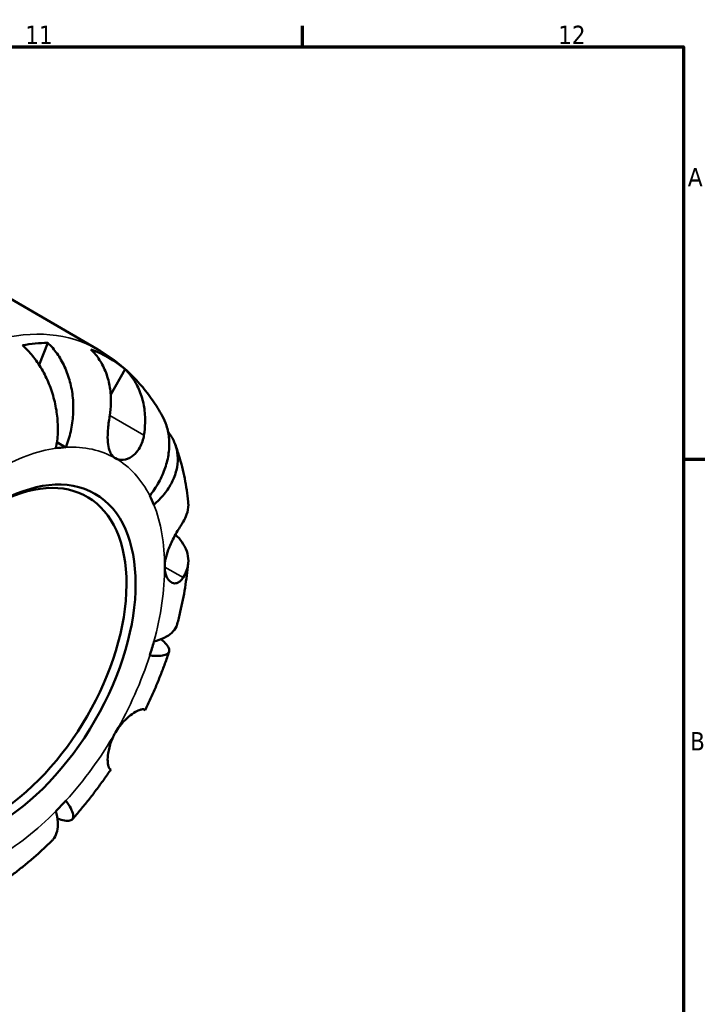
# Model space of a CAD drawing. Header units: millimetres. Extents: x 0 to 903, y 0 to 960.
# Tile 9 of 10: x 734 to 824, y 448 to 578. Entities that reach past the tile are written whole.
import ezdxf

# ---------------------------------------------------------------- set-up
doc = ezdxf.new("R2010")
doc.units = ezdxf.units.MM
for name, color, linetype, lineweight in [('Border (ANSI)', 7, 'Continuous', 70), ('Visible (ANSI)', 7, 'Continuous', 50), ('Visible Narrow (ANSI)', 7, 'Continuous', 35)]:
    doc.layers.add(name, color=color, linetype=linetype, lineweight=lineweight)
doc.styles.add('Note Text (ANSI)', font='tahoma.ttf')

# ---------------------------------------------------------------- blocks, each defined once
blk = doc.blocks.new('Borders Default Border')
at = {"layer": 'Border (ANSI)'}
for p, q in [((770.92, 574), (770.92, 576.8)), ((821, 519.75), (823.8, 519.75))]:
    blk.add_line(p, q, dxfattribs=at)
at = {"layer": 'Border (ANSI)', "flags": 128}
blk.add_lwpolyline([(20, 20), (20, 574), (821, 574), (821, 20), (20, 20)], dxfattribs=at)
at = {"layer": 'Border (ANSI)', "color": 5, "true_color": 0x0000ff, "char_height": 2.4, "attachment_point": 7, "style": 'Note Text (ANSI)'}
for s, insert in [('11', (734.43, 574.4)), ('12', (804.52, 574.4)), ('A', (821.58, 555.68)), ('B', (821.87, 481.43))]:
    blk.add_mtext(s, dxfattribs=dict(at, insert=insert))

msp = doc.modelspace()

# ---------------------------------------------------------------- linework, layer by layer
at = {"layer": 'Visible (ANSI)'}
for p, q in [((728.15, 543.34), (743.97, 534.2)), ((737.39, 535.07), (736.26, 532.18)), ((747.58, 531.58), (745.68, 528.28)), ((739.78, 521.31), (738.61, 521.99)), ((750.05, 486.82), (750.21, 486.73)), ((745.71, 478.93), (745.55, 479.02))]:
    msp.add_line(p, q, dxfattribs=at)
for centre, major_axis, start_param, end_param in [((724.31, 496.48), (21.14, 36.61), 0.332561, 0.452837), ((724.31, 496.48), (21.14, 36.61), 6.176532, 6.389839), ((730.68, 492.81), (15.62, 27.06), 0.360694, 0.424705), ((730.08, 493.15), (12.5, 21.65), 2.373053, 7.051725), ((730.68, 492.81), (15.62, 27.06), 5.858481, 5.922492), ((730.68, 492.81), (15.62, 27.06), 5.073083, 5.137094), ((730.68, 492.81), (15.62, 27.06), 4.287684, 4.351695)]:
    msp.add_ellipse(centre, major_axis=major_axis, ratio=0.57735, start_param=start_param, end_param=end_param, dxfattribs=at)
msp.add_ellipse((730.68, 492.81), major_axis=(12.92, 22.39), ratio=0.57735, dxfattribs=at)
for points, knots in [([(738.48, 521.18), (738.6, 521.81), (738.69, 522.51), (738.74, 523.97), (738.71, 524.72), (738.56, 526.09), (738.43, 526.83), (738.06, 528.31), (737.82, 529.03), (737.3, 530.31), (736.97, 530.98), (736.23, 532.25), (735.82, 532.84), (735.02, 533.83), (734.56, 534.31), (734.07, 534.74)], [5.016117, 5.016117, 5.016117, 5.016117, 5.225788, 5.225788, 5.435459, 5.435459, 5.644344, 5.644344, 5.853229, 5.853229, 6.061567, 6.061567, 6.269906, 6.269906, 6.472482, 6.472482, 6.472482, 6.472482]), ([(737.39, 535.07), (737.85, 534.64), (738.27, 534.15), (738.97, 533.15), (739.32, 532.56), (739.91, 531.27), (740.15, 530.59), (740.49, 529.29), (740.63, 528.56), (740.77, 527.07), (740.77, 526.3), (740.69, 524.91), (740.59, 524.15), (740.26, 522.67), (740.03, 521.95), (739.78, 521.31)], [0.213434, 0.213434, 0.213434, 0.213434, 0.41601, 0.41601, 0.624348, 0.624348, 0.832687, 0.832687, 1.041572, 1.041572, 1.250457, 1.250457, 1.460128, 1.460128, 1.669799, 1.669799, 1.669799, 1.669799]), ([(745.55, 525.5), (745.63, 526.03), (745.69, 526.58), (745.72, 527.85), (745.67, 528.56), (745.47, 529.82), (745.3, 530.48), (744.83, 531.73), (744.53, 532.31), (743.9, 533.28), (743.52, 533.76), (743.08, 534.18)], [5.5022719, 5.5022719, 5.5022719, 5.5022719, 5.6617261, 5.6617261, 5.8711132, 5.8711132, 6.0795138, 6.0795138, 6.2879145, 6.2879145, 6.4900758, 6.4900758, 6.4900758, 6.4900758]), ([(752.45, 525.46), (752.06, 526.16), (751.64, 526.84), (750.72, 528.18), (750.22, 528.82), (749.15, 530.07), (748.58, 530.67), (747.38, 531.8), (746.74, 532.33), (745.4, 533.33), (744.7, 533.79), (743.97, 534.2)], [5.1636559, 5.1636559, 5.1636559, 5.1636559, 5.2304822, 5.2304822, 5.2973084, 5.2973084, 5.3641347, 5.3641347, 5.4309609, 5.4309609, 5.4977871, 5.4977871, 5.4977871, 5.4977871]), ([(747.58, 531.58), (748.02, 531.16), (748.4, 530.68), (749.03, 529.71), (749.33, 529.13), (749.8, 527.88), (749.97, 527.22), (750.17, 525.97), (750.22, 525.26), (750.19, 523.99), (750.13, 523.43), (750.05, 522.9)], [0.2134384, 0.2134384, 0.2134384, 0.2134384, 0.4155998, 0.4155998, 0.6240004, 0.6240004, 0.8324011, 0.8324011, 1.0417882, 1.0417882, 1.2012424, 1.2012424, 1.2012424, 1.2012424]), ([(746.3, 519.87), (746.13, 519.97), (745.98, 520.1), (745.72, 520.44), (745.61, 520.64), (745.4, 521.21), (745.33, 521.58), (745.27, 522.4), (745.27, 522.84), (745.31, 523.61), (745.34, 523.93), (745.41, 524.56), (745.45, 524.87), (745.52, 525.29), (745.53, 525.39), (745.55, 525.5)], [0, 0, 0, 0, 0.1023049, 0.1023049, 0.2116531, 0.2116531, 0.3586874, 0.3586874, 0.4986154, 0.4986154, 0.596139, 0.596139, 0.690343, 0.690343, 0.7235503, 0.7235503, 0.7235503, 0.7235503]), ([(750.81, 514.94), (751.24, 515.48), (751.66, 516.09), (752.36, 517.36), (752.64, 518.01), (753.05, 519.22), (753.21, 519.88), (753.39, 521.19), (753.4, 521.84), (753.3, 523), (753.19, 523.61), (752.85, 524.64), (752.66, 525.07), (752.45, 525.46)], [5.016117, 5.016117, 5.016117, 5.016117, 5.225788, 5.225788, 5.435459, 5.435459, 5.644344, 5.644344, 5.853229, 5.853229, 6.061567, 6.061567, 6.223386, 6.223386, 6.223386, 6.223386]), ([(750.05, 522.9), (750.03, 522.77), (750, 522.64), (749.9, 522.22), (749.81, 521.94), (749.57, 521.4), (749.43, 521.14), (749.02, 520.58), (748.75, 520.31), (748.09, 519.86), (747.7, 519.71), (746.96, 519.63), (746.6, 519.7), (746.3, 519.87)], [-0.7247441, -0.7247441, -0.7247441, -0.7247441, -0.6829269, -0.6829269, -0.5894676, -0.5894676, -0.4901439, -0.4901439, -0.3493352, -0.3493352, -0.178565, -0.178565, 0, 0, 0, 0]), ([(753.22, 523.36), (753.35, 523.19), (753.48, 523.02), (753.86, 522.42), (754.09, 521.94), (754.41, 520.92), (754.48, 520.39), (754.51, 519.4), (754.45, 518.84), (754.18, 517.74), (753.97, 517.19), (753.46, 516.2), (753.12, 515.67), (752.31, 514.65), (751.83, 514.17), (751.35, 513.75)], [0.331944, 0.331944, 0.331944, 0.331944, 0.41601, 0.41601, 0.624348, 0.624348, 0.832687, 0.832687, 1.041572, 1.041572, 1.250457, 1.250457, 1.460128, 1.460128, 1.669799, 1.669799, 1.669799, 1.669799]), ([(755.87, 514.14), (755.81, 514.65), (755.75, 515.17), (755.6, 516.19), (755.51, 516.7), (755.31, 517.71), (755.19, 518.22), (754.94, 519.23), (754.8, 519.73), (754.5, 520.72), (754.34, 521.21), (754.16, 521.71)], [4.8259984, 4.8259984, 4.8259984, 4.8259984, 4.8703509, 4.8703509, 4.9147035, 4.9147035, 4.959056, 4.959056, 5.0034086, 5.0034086, 5.0477611, 5.0477611, 5.0477611, 5.0477611]), ([(755.2, 511.51), (755.39, 511.81), (755.55, 512.13), (755.82, 512.89), (755.89, 513.33), (755.89, 513.87), (755.88, 514), (755.87, 514.14)], [5.5022719, 5.5022719, 5.5022719, 5.5022719, 5.6617261, 5.6617261, 5.8711132, 5.8711132, 5.9393925, 5.9393925, 5.9393925, 5.9393925]), ([(752.78, 505.56), (752.78, 505.89), (752.81, 506.24), (752.97, 507), (753.09, 507.4), (753.45, 508.35), (753.7, 508.88), (754.13, 509.71), (754.3, 510.02), (754.6, 510.53), (754.73, 510.74), (754.97, 511.13), (755.08, 511.32), (755.19, 511.49), (755.2, 511.5), (755.2, 511.51)], [-3.126213, -3.126213, -3.126213, -3.126213, -3.0059213, -3.0059213, -2.8729567, -2.8729567, -2.6978937, -2.6978937, -2.583387, -2.583387, -2.4954757, -2.4954757, -2.4031024, -2.4031024, -2.3983168, -2.3983168, -2.3983168, -2.3983168]), ([(754.2, 509.82), (754.53, 509.51), (754.82, 509.18), (755.3, 508.5), (755.53, 508.08), (755.82, 507.22), (755.89, 506.79), (755.89, 505.98), (755.82, 505.54), (755.55, 504.78), (755.39, 504.46), (755.2, 504.16)], [0.2406818, 0.2406818, 0.2406818, 0.2406818, 0.4155998, 0.4155998, 0.6240004, 0.6240004, 0.8324011, 0.8324011, 1.0417882, 1.0417882, 1.2012424, 1.2012424, 1.2012424, 1.2012424]), ([(755.2, 504.16), (755.14, 504.07), (755.08, 503.98), (754.91, 503.78), (754.79, 503.67), (754.54, 503.5), (754.39, 503.44), (754.03, 503.39), (753.81, 503.44), (753.37, 503.71), (753.16, 503.96), (752.86, 504.64), (752.78, 505.08), (752.78, 505.56)], [-0.7196887, -0.7196887, -0.7196887, -0.7196887, -0.6691335, -0.6691335, -0.5844829, -0.5844829, -0.490085, -0.490085, -0.3476599, -0.3476599, -0.1782767, -0.1782767, 0, 0, 0, 0]), ([(754.43, 498.04), (754.57, 498.58), (754.7, 499.11), (754.95, 500.17), (755.06, 500.71), (755.27, 501.77), (755.37, 502.31), (755.54, 503.37), (755.62, 503.91), (755.76, 504.97), (755.82, 505.51), (755.87, 506.04)], [4.3713006, 4.3713006, 4.3713006, 4.3713006, 4.4162597, 4.4162597, 4.4612187, 4.4612187, 4.5061778, 4.5061778, 4.5511369, 4.5511369, 4.596096, 4.596096, 4.596096, 4.596096]), ([(751.35, 495.74), (751.83, 495.87), (752.31, 496.04), (753.12, 496.45), (753.46, 496.68), (753.97, 497.15), (754.18, 497.42), (754.36, 497.82), (754.4, 497.93), (754.43, 498.04)], [5.0161165, 5.0161165, 5.0161165, 5.0161165, 5.2257877, 5.2257877, 5.4354588, 5.4354588, 5.6443437, 5.6443437, 5.7218214, 5.7218214, 5.7218214, 5.7218214]), ([(752.3, 496.06), (752.58, 495.83), (752.82, 495.59), (753.19, 495.14), (753.3, 494.93), (753.4, 494.59), (753.39, 494.43), (753.21, 494.17), (753.05, 494.06), (752.64, 493.93), (752.36, 493.88), (751.66, 493.85), (751.24, 493.87), (750.81, 493.92)], [0.426776, 0.426776, 0.426776, 0.426776, 0.624348, 0.624348, 0.832687, 0.832687, 1.041572, 1.041572, 1.250457, 1.250457, 1.460128, 1.460128, 1.669799, 1.669799, 1.669799, 1.669799]), ([(750.21, 486.73), (750.45, 487.23), (750.69, 487.73), (751.15, 488.74), (751.38, 489.25), (751.81, 490.27), (752.02, 490.79), (752.43, 491.82), (752.62, 492.33), (753, 493.37), (753.18, 493.89), (753.35, 494.41)], [4.0463972, 4.0463972, 4.0463972, 4.0463972, 4.090819, 4.090819, 4.1352408, 4.1352408, 4.1796625, 4.1796625, 4.2240843, 4.2240843, 4.2685061, 4.2685061, 4.2685061, 4.2685061]), ([(746.3, 483.78), (746.47, 484.08), (746.66, 484.36), (747.09, 484.91), (747.32, 485.18), (747.88, 485.73), (748.2, 486), (748.81, 486.42), (749.08, 486.58), (749.47, 486.75), (749.61, 486.8), (749.84, 486.85), (749.92, 486.86), (750.01, 486.84), (750.03, 486.83), (750.05, 486.82)], [0, 0, 0, 0, 0.1023049, 0.1023049, 0.2116531, 0.2116531, 0.3586874, 0.3586874, 0.4986154, 0.4986154, 0.596139, 0.596139, 0.690343, 0.690343, 0.7235503, 0.7235503, 0.7235503, 0.7235503]), ([(745.55, 479.02), (745.53, 479.04), (745.51, 479.05), (745.44, 479.13), (745.4, 479.22), (745.33, 479.45), (745.31, 479.6), (745.27, 480.05), (745.27, 480.37), (745.35, 481.18), (745.45, 481.67), (745.77, 482.72), (746.01, 483.27), (746.3, 483.78)], [-0.7247441, -0.7247441, -0.7247441, -0.7247441, -0.6829269, -0.6829269, -0.5894676, -0.5894676, -0.4901439, -0.4901439, -0.3493352, -0.3493352, -0.178565, -0.178565, 0, 0, 0, 0]), ([(740.63, 472.37), (740.99, 472.78), (741.35, 473.19), (742.06, 474.04), (742.41, 474.46), (743.1, 475.33), (743.44, 475.77), (744.1, 476.66), (744.43, 477.11), (745.08, 478.01), (745.4, 478.47), (745.71, 478.93)], [3.5854755, 3.5854755, 3.5854755, 3.5854755, 3.6298973, 3.6298973, 3.6743191, 3.6743191, 3.7187409, 3.7187409, 3.7631627, 3.7631627, 3.8075844, 3.8075844, 3.8075844, 3.8075844]), ([(739.78, 474.81), (740.03, 474.47), (740.26, 474.12), (740.59, 473.49), (740.69, 473.22), (740.77, 472.8), (740.77, 472.61), (740.63, 472.33), (740.49, 472.24), (740.15, 472.15), (739.91, 472.14), (739.34, 472.24), (739.01, 472.33), (738.67, 472.45)], [5.016117, 5.016117, 5.016117, 5.016117, 5.225788, 5.225788, 5.435459, 5.435459, 5.644344, 5.644344, 5.853229, 5.853229, 6.061567, 6.061567, 6.25914, 6.25914, 6.25914, 6.25914]), ([(738.02, 469.61), (738.1, 469.7), (738.18, 469.79), (738.43, 470.15), (738.56, 470.47), (738.71, 471.14), (738.74, 471.55), (738.69, 472.46), (738.6, 472.95), (738.48, 473.43)], [0.9640942, 0.9640942, 0.9640942, 0.9640942, 1.0415719, 1.0415719, 1.2504568, 1.2504568, 1.4601279, 1.4601279, 1.6697991, 1.6697991, 1.6697991, 1.6697991]), ([(731.81, 464.37), (732.25, 464.68), (732.68, 465), (733.54, 465.65), (733.96, 465.99), (734.79, 466.67), (735.21, 467.02), (736.03, 467.74), (736.43, 468.1), (737.23, 468.85), (737.63, 469.23), (738.02, 469.61)], [3.2578857, 3.2578857, 3.2578857, 3.2578857, 3.3028447, 3.3028447, 3.3478038, 3.3478038, 3.3927629, 3.3927629, 3.437722, 3.437722, 3.4826811, 3.4826811, 3.4826811, 3.4826811])]:
    msp.add_open_spline(points, degree=3, knots=knots, dxfattribs=at)
at = {"layer": 'Visible Narrow (ANSI)'}
for p, q in [((750.05, 522.9), (745.55, 525.5)), ((755.2, 504.16), (752.78, 505.56))]:
    msp.add_line(p, q, dxfattribs=at)
for centre, major_axis, start_param, end_param in [((722.72, 497.4), (21.25, 36.81), 0, 3.141593), ((730.68, 492.81), (-15.62, -27.06), 3.566297, 3.926991), ((730.68, 492.81), (15.62, 27.06), 0, 0.360694), ((730.68, 492.81), (15.62, 27.06), 5.922492, 6.283185), ((730.68, 492.81), (15.62, 27.06), 5.497787, 5.858481), ((730.68, 492.81), (15.62, 27.06), 5.137094, 5.497787), ((730.68, 492.81), (15.62, 27.06), 4.712389, 5.073083), ((730.68, 492.81), (15.62, 27.06), 4.351695, 4.712389), ((730.68, 492.81), (15.62, 27.06), 3.926991, 4.287684)]:
    msp.add_ellipse(centre, major_axis=major_axis, ratio=0.57735, start_param=start_param, end_param=end_param, dxfattribs=at)

# ---------------------------------------------------------------- block references
msp.add_blockref('Borders Default Border', (0, 0))

doc.saveas('drawing.dxf')
